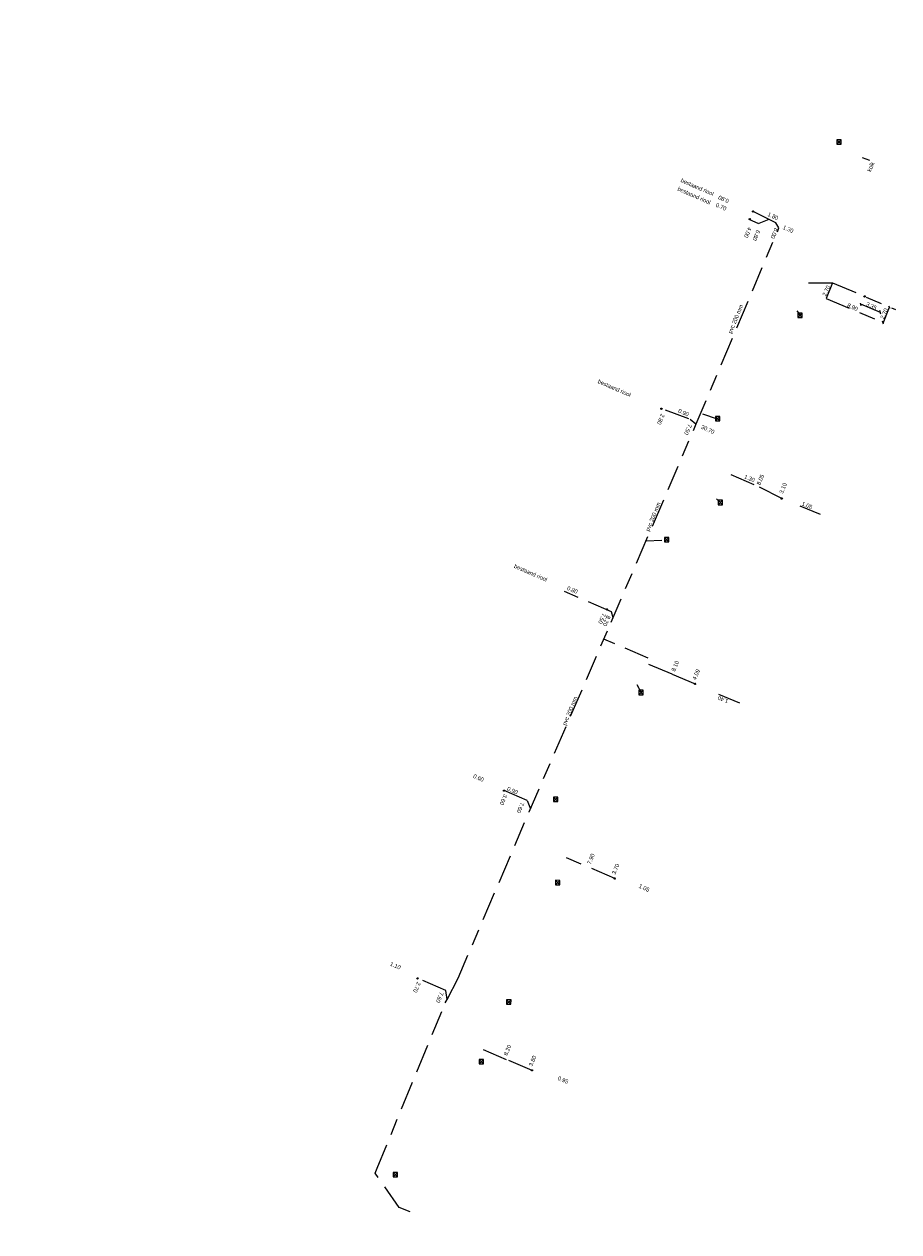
# Model space of a CAD drawing. Header units: inches. Extents: x 0 to 191500, y 0 to 342750.
# Tile 132 of 256: x 186453 to 186592, y 331415 to 331607. Entities that reach past the tile are written whole.
import ezdxf
from ezdxf.enums import TextEntityAlignment as Align

# ---------------------------------------------------------------- set-up
doc = ezdxf.new("R2010")
doc.units = ezdxf.units.IN
doc.header["$MEASUREMENT"] = 0
doc.linetypes.add('RI-GWA_HUISAANSLUITING', pattern=[23, 4, -1.8, 2.6, -1.8, 4.6, -1.8, 4.6, -1.8])
doc.linetypes.add('RI-HWA_KOLKAANSLUITING', pattern=[4.3, 2.5, -1.8])
for name, color, linetype, lineweight in [('ECW', 150, 'Continuous', 20), ('N-WE-RI-GWA-MAATVOERING-T25', 30, 'RI-GWA_HUISAANSLUITING', 20), ('N-WE-RI-GWA_HUISAANSLUITING', 30, 'RI-GWA_HUISAANSLUITING', 20), ('N-WE-RI-GWA_RIOOLPUT_ONTSTOPPINGSPUT-G', 30, 'Continuous', 20), ('N-WE-RI-HWA_KOLK-S', 150, 'Continuous', 20), ('N-WE-RI-HWA_KOLKAANSLUITING', 150, 'RI-HWA_KOLKAANSLUITING', 20), ('Tekst algemeen', 7, 'Continuous', 20)]:
    doc.layers.add(name, color=color, linetype=linetype, lineweight=lineweight)
picture_1 = doc.add_image_def('image1.ecw', size_in_pixel=(220000, 285000))

msp = doc.modelspace()

# ---------------------------------------------------------------- linework, layer by layer
at = {"layer": 'N-WE-RI-GWA-MAATVOERING-T25'}
for p, q in [((186581.71, 331566.008), (186580.655, 331563.523)), ((186580.655, 331563.523), (186588.85, 331560.05)), ((186586.275, 331562.322), (186586.137, 331562.759)), ((186589.348, 331561.276), (186586.212, 331562.594)), ((186589.392, 331561.034), (186589.246, 331561.609)), ((186589.773, 331559.604), (186590.797, 331562.117)), ((186590.884, 331561.902), (186590.694, 331562.294)), ((186589.833, 331559.4), (186589.647, 331559.879)), ((186576.483, 331530.448), (186579.694, 331529.143)), ((186563.494, 331500.465), (186566.862, 331499.055))]:
    msp.add_line(p, q, dxfattribs=at)
at = {"layer": 'N-WE-RI-GWA_HUISAANSLUITING'}
for p, q in [((186572.633, 331575.57), (186569.028, 331577.366)), ((186569.917, 331575.427), (186568.413, 331576.112)), ((186571.513, 331576.111), (186569.942, 331575.487)), ((186573.154, 331574.761), (186572.662, 331575.576)), ((186559.971, 331543.554), (186573.154, 331574.761)), ((186577.873, 331566.013), (186581.71, 331566.008)), ((186581.71, 331566.008), (186591.746, 331561.753)), ((186558.796, 331544.331), (186554.426, 331545.907)), ((186559.9, 331543.465), (186558.985, 331544.251)), ((186546.413, 331511.952), (186559.971, 331543.554)), ((186569.218, 331533.829), (186564.93, 331535.659)), ((186573.595, 331531.622), (186569.218, 331533.829)), ((186546.44, 331513.547), (186538.925, 331516.83)), ((186546.692, 331512.636), (186546.44, 331513.547)), ((186533.317, 331481.706), (186546.413, 331511.952)), ((186552.292, 331506.204), (186545.244, 331509.219)), ((186556.092, 331503.651), (186551.927, 331505.401)), ((186556.092, 331503.651), (186559.771, 331502.105)), ((186533.003, 331483.515), (186529.319, 331485.074)), ((186533.003, 331483.515), (186533.545, 331482.179)), ((186521.987, 331455.174), (186533.317, 331481.706)), ((186546.964, 331471.072), (186538.755, 331474.59)), ((186520.017, 331453.212), (186515.514, 331455.146)), ((186520.223, 331451.795), (186521.987, 331455.174)), ((186519.931, 331451.236), (186520.223, 331451.795)), ((186520.223, 331451.795), (186520.017, 331453.212)), ((186509.092, 331424.928), (186519.931, 331451.236)), ((186529.711, 331442.198), (186525.584, 331443.93)), ((186533.768, 331440.495), (186529.711, 331442.198)), ((186508.746, 331424.122), (186509.092, 331424.928)), ((186512.605, 331418.664), (186508.746, 331424.122)), ((186514.363, 331417.925), (186512.605, 331418.664))]:
    msp.add_line(p, q, dxfattribs=at)
at = {"layer": 'N-WE-RI-GWA_RIOOLPUT_ONTSTOPPINGSPUT-G'}
for p, q in [((186569.10713, 331577.41433), (186568.92687, 331577.32767)), ((186568.97367, 331577.46113), (186569.06033, 331577.28087)), ((186568.58413, 331576.19233), (186568.40387, 331576.10567)), ((186568.45067, 331576.23913), (186568.53733, 331576.05887)), ((186586.89013, 331563.88333), (186586.70987, 331563.79667)), ((186586.75667, 331563.93013), (186586.84333, 331563.74987)), ((186554.49613, 331545.98233), (186554.31587, 331545.89567)), ((186554.36267, 331546.02913), (186554.44933, 331545.84887)), ((186573.68513, 331531.66533), (186573.50487, 331531.57867)), ((186573.55167, 331531.71213), (186573.63833, 331531.53187)), ((186545.78313, 331514.00233), (186545.60287, 331513.91567)), ((186545.64967, 331514.04913), (186545.73633, 331513.86887)), ((186559.86113, 331502.14833), (186559.68087, 331502.06167)), ((186559.72767, 331502.19513), (186559.81433, 331502.01487)), ((186529.40913, 331485.11733), (186529.22887, 331485.03067)), ((186529.27567, 331485.16413), (186529.36233, 331484.98387)), ((186547.05413, 331471.11533), (186546.87387, 331471.02867)), ((186546.92067, 331471.16213), (186547.00733, 331470.98187)), ((186515.60413, 331455.18933), (186515.42387, 331455.10267)), ((186515.47067, 331455.23613), (186515.55733, 331455.05587)), ((186533.85813, 331440.53833), (186533.67787, 331440.45167)), ((186533.72467, 331440.58513), (186533.81133, 331440.40487))]:
    msp.add_line(p, q, dxfattribs=at)
for centre in [(186569.017, 331577.371), (186568.494, 331576.149), (186586.8, 331563.84), (186554.406, 331545.939), (186573.595, 331531.622), (186545.693, 331513.959), (186559.771, 331502.105), (186529.319, 331485.074), (186546.964, 331471.072), (186515.514, 331455.146), (186533.768, 331440.495)]:
    msp.add_circle(centre, 0.1, dxfattribs=at)
at = {"layer": 'N-WE-RI-HWA_KOLK-S'}
for p, q in [((186582.38152, 331588.79997), (186582.38003, 331588.10352)), ((186582.38003, 331588.10352), (186583.07797, 331588.79848)), ((186582.38152, 331588.79997), (186583.07648, 331588.10203)), ((186583.07797, 331588.79848), (186582.38152, 331588.79997)), ((186583.07648, 331588.10203), (186583.07797, 331588.79848)), ((186582.38003, 331588.10352), (186583.07648, 331588.10203)), ((186576.16652, 331561.18097), (186576.16503, 331560.48452)), ((186576.16503, 331560.48452), (186576.86297, 331561.17948)), ((186576.16503, 331560.48452), (186576.86148, 331560.48303)), ((186576.16652, 331561.18097), (186576.86148, 331560.48303)), ((186576.86297, 331561.17948), (186576.16652, 331561.18097)), ((186576.86148, 331560.48303), (186576.86297, 331561.17948)), ((186563.03352, 331544.70897), (186563.03203, 331544.01252)), ((186563.03203, 331544.01252), (186563.72997, 331544.70748)), ((186563.03352, 331544.70897), (186563.72848, 331544.01103)), ((186563.72997, 331544.70748), (186563.03352, 331544.70897)), ((186563.72848, 331544.01103), (186563.72997, 331544.70748)), ((186563.03203, 331544.01252), (186563.72848, 331544.01103)), ((186563.45852, 331531.34597), (186563.45703, 331530.64952)), ((186563.45703, 331530.64952), (186564.15497, 331531.34448)), ((186563.45852, 331531.34597), (186564.15348, 331530.64803)), ((186564.15497, 331531.34448), (186563.45852, 331531.34597)), ((186564.15348, 331530.64803), (186564.15497, 331531.34448)), ((186563.45703, 331530.64952), (186564.15348, 331530.64803)), ((186554.90852, 331525.41397), (186554.90703, 331524.71752)), ((186554.90703, 331524.71752), (186555.60497, 331525.41248)), ((186554.90852, 331525.41397), (186555.60348, 331524.71603)), ((186555.60497, 331525.41248), (186554.90852, 331525.41397)), ((186555.60348, 331524.71603), (186555.60497, 331525.41248)), ((186554.90703, 331524.71752), (186555.60348, 331524.71603)), ((186550.80952, 331501.06597), (186550.80803, 331500.36952)), ((186550.80803, 331500.36952), (186551.50597, 331501.06448)), ((186550.80803, 331500.36952), (186551.50448, 331500.36803)), ((186550.80952, 331501.06597), (186551.50448, 331500.36803)), ((186551.50597, 331501.06448), (186550.80952, 331501.06597)), ((186551.50448, 331500.36803), (186551.50597, 331501.06448)), ((186537.19552, 331484.03797), (186537.19403, 331483.34152)), ((186537.19403, 331483.34152), (186537.89197, 331484.03648)), ((186537.19403, 331483.34152), (186537.89048, 331483.34003)), ((186537.19552, 331484.03797), (186537.89048, 331483.34003)), ((186537.89197, 331484.03648), (186537.19552, 331484.03797)), ((186537.89048, 331483.34003), (186537.89197, 331484.03648)), ((186537.52552, 331470.78097), (186537.52403, 331470.08452)), ((186537.52403, 331470.08452), (186538.22197, 331470.77948)), ((186537.52403, 331470.08452), (186538.22048, 331470.08303)), ((186537.52552, 331470.78097), (186538.22048, 331470.08303)), ((186538.22197, 331470.77948), (186537.52552, 331470.78097)), ((186538.22048, 331470.08303), (186538.22197, 331470.77948)), ((186529.72352, 331451.71697), (186529.72203, 331451.02052)), ((186529.72203, 331451.02052), (186530.41997, 331451.71548)), ((186529.72203, 331451.02052), (186530.41848, 331451.01903)), ((186529.72352, 331451.71697), (186530.41848, 331451.01903)), ((186530.41997, 331451.71548), (186529.72352, 331451.71697)), ((186530.41848, 331451.01903), (186530.41997, 331451.71548)), ((186525.35752, 331442.23797), (186525.35603, 331441.54152)), ((186525.35603, 331441.54152), (186526.05397, 331442.23648)), ((186525.35752, 331442.23797), (186526.05248, 331441.54003)), ((186526.05397, 331442.23648), (186525.35752, 331442.23797)), ((186526.05248, 331441.54003), (186526.05397, 331442.23648)), ((186525.35603, 331441.54152), (186526.05248, 331441.54003)), ((186511.61252, 331424.19997), (186511.61103, 331423.50352)), ((186511.61103, 331423.50352), (186512.30897, 331424.19848)), ((186511.61103, 331423.50352), (186512.30748, 331423.50203)), ((186511.61252, 331424.19997), (186512.30748, 331423.50203)), ((186512.30897, 331424.19848), (186511.61252, 331424.19997)), ((186512.30748, 331423.50203), (186512.30897, 331424.19848))]:
    msp.add_line(p, q, dxfattribs=at)
at = {"layer": 'N-WE-RI-HWA_KOLKAANSLUITING'}
for p, q in [((186586.409, 331585.992), (186587.562, 331585.552)), ((186575.983, 331561.547), (186576.514, 331560.832)), ((186560.938, 331545.119), (186563.416, 331544.302)), ((186563.204, 331531.604), (186563.806, 331530.997)), ((186551.946, 331524.903), (186555.327, 331524.993)), ((186550.491, 331501.973), (186551.157, 331500.717))]:
    msp.add_line(p, q, dxfattribs=at)

# ---------------------------------------------------------------- texts
at = {"layer": 'N-WE-RI-GWA-MAATVOERING-T25'}
for s, height, rotation, oblique, p in [('0.90', 0.648928, 157.1354919, 359.9862774, (186564.323, 331579.328)), ('0.70', 0.649463, 337.2528113, 359.9880413, (186563.925, 331578.128)), ('1.80', 0.648812, 336.2831367, 0.0035323, (186572.191, 331576.633)), ('1.30', 0.648309, 337.5367875, 0.0274856, (186574.617, 331574.574)), ('4.00', 0.648787, 246.9686471, 0.0164901, (186568.189, 331574.04)), ('6.80', 0.649463, 247.2528113, 359.9880413, (186569.545, 331573.569)), ('8.00', 0.649179, 246.851537, 359.9805938, (186572.434, 331573.893)), ('2.70', 0.648528, 66.567414, 0.0096174, (186580.694, 331564.749)), ('8.90', 0.649755, 335.4295181, 359.9829412, (186584.894, 331562.144)), ('3.35', 0.649755, 335.4295181, 359.9829412, (186587.897, 331562.31)), ('2.70', 0.648528, 66.567414, 0.0096174, (186589.92, 331561.103)), ('2.80', 0.648928, 247.1354919, 359.9862774, (186554.316, 331544.257)), ('0.90', 0.648927, 336.4507256, 359.9739346, (186557.94, 331545.323)), ('7.50', 0.649179, 246.851537, 359.9805938, (186558.645, 331542.633)), ('30.70', 0.649755, 335.4295181, 359.9829412, (186561.8, 331542.64)), ('1.30', 0.648928, 337.1354919, 359.9862774, (186568.465, 331534.858)), ('8.05', 0.65, 67.3703325, 359.9901975, (186570.185, 331534.632)), ('3.10', 0.649569, 67.9384794, 0.0019604, (186573.808, 331533.284)), ('1.05', 0.649077, 337.3703325, 0.0241485, (186577.64, 331530.554)), ('0.80', 0.648928, 337.1354919, 359.9862774, (186540.207, 331517.066)), ('7.50', 0.648787, 246.9686471, 0.0164901, (186544.945, 331512.503)), ('8.20', 0.649463, 247.2528113, 359.9880413, (186545.673, 331512.125)), ('8.10', 0.649233, 67.5367875, 359.9937265, (186556.596, 331504.931)), ('4.09', 0.649233, 67.5367875, 359.9937265, (186559.941, 331503.582)), ('1.40', 0.648928, 157.1354919, 359.9862774, (186564.224, 331499.568)), ('0.60', 0.649463, 337.2528113, 359.9880413, (186525.249, 331487.101)), ('3.60', 0.649463, 247.2528113, 359.9880413, (186529.224, 331483.624)), ('0.90', 0.649755, 335.4295181, 359.9829412, (186530.655, 331485.099)), ('7.60', 0.649463, 247.2528113, 359.9880413, (186531.925, 331482.366)), ('7.90', 0.649463, 67.2528113, 359.9880413, (186543.167, 331474.198)), ('3.70', 0.649463, 67.2528113, 359.9880413, (186547.106, 331472.578)), ('1.05', 0.649755, 335.4295181, 359.9829412, (186551.651, 331469.574)), ('1.10', 0.649463, 337.2528113, 359.9880413, (186511.988, 331457.184)), ('2.70', 0.649463, 247.2528113, 359.9880413, (186515.418, 331453.731)), ('7.60', 0.649463, 247.2528113, 359.9880413, (186519.054, 331452.117)), ('8.20', 0.65, 67.3703325, 359.9901975, (186529.859, 331443.719)), ('3.80', 0.65, 67.3703325, 359.9901975, (186533.861, 331442.001)), ('0.95', 0.650238, 337.0859611, 359.9837284, (186538.719, 331438.968))]:
    msp.add_text(s, height=height, rotation=rotation, dxfattribs=dict(at, oblique=oblique)).set_placement(p, align=Align.MIDDLE_CENTER)
at = {"layer": 'Tekst algemeen'}
for s, height, rotation, oblique, p in [('kolk', 0.649463, 67.2528113, 359.9880413, (186587.795, 331584.496)), ('bestaand riool', 0.6497269, 336.3998101, 0.0847315, (186560.119, 331581.268)), ('bestaand riool', 0.6497269, 336.3998101, 0.0847315, (186559.615, 331579.915)), ('pvc 200 mm', 0.650158, 67.6059784, 0.0292543, (186566.226, 331560.239)), ('bestaand riool', 0.6497269, 336.3998101, 0.0847315, (186546.905, 331549.233)), ('pvc 200 mm', 0.650158, 67.6059784, 0.0292543, (186553.075, 331528.725)), ('bestaand riool', 0.6497269, 336.3998101, 0.0847315, (186533.56, 331519.788)), ('pvc 200 mm', 0.650158, 67.6059784, 0.0292543, (186539.805, 331497.782))]:
    msp.add_text(s, height=height, rotation=rotation, dxfattribs=dict(at, oblique=oblique)).set_placement(p, align=Align.MIDDLE_CENTER)

# ---------------------------------------------------------------- pictures from other files: only their frames are drawn
at = {"layer": 'ECW'}
image = msp.add_image(picture_1, insert=(180500, 328500), size_in_units=(11000, 14250), dxfattribs=at)
image.dxf.flags = 7

doc.saveas('drawing.dxf')
